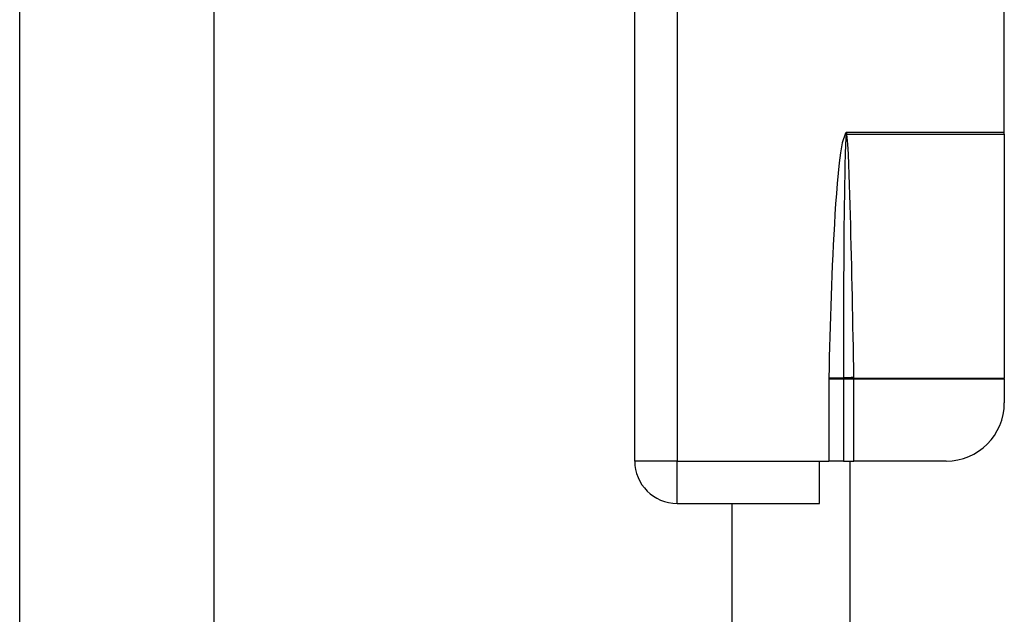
# Model space of a CAD drawing. Header units: inches. Extents: x 0 to 101, y -11 to 66.
# Tile 21 of 118: x 5.56 to 8.02, y 29.26 to 30.75. Entities that reach past the tile are written whole.
import ezdxf

# ---------------------------------------------------------------- set-up
doc = ezdxf.new("R2010")
doc.units = ezdxf.units.IN
doc.header["$LTSCALE"] = 6.067211
doc.header["$MEASUREMENT"] = 0
doc.layers.add('Visible Edges(ANSI)', color=7, linetype='Continuous', lineweight=25)
doc.layers.add('Visible Tangent Edges(ANSI)', color=7, linetype='Continuous', lineweight=25)

msp = doc.modelspace()

# ---------------------------------------------------------------- linework, layer by layer
at = {"layer": 'Visible Edges(ANSI)'}
for p, q in [((5.5584, 28.3336), (5.5584, 41.3105)), ((6.0433, 41.3105), (6.0433, 28.3336)), ((7.0956, 29.6419), (7.0956, 33.1253)), ((8.0194, 30.4647), (8.0194, 32.3024)), ((8.0194, 30.4597), (8.0194, 30.4647)), ((8.0194, 30.4597), (8.0194, 29.8495)), ((8.0194, 29.8477), (8.0194, 29.8495)), ((8.0194, 29.8477), (8.0194, 29.7873)), ((7.5575, 29.5359), (7.5575, 29.6419)), ((7.5575, 29.6419), (7.5807, 29.6419)), ((7.6178, 29.6419), (7.5807, 29.6419)), ((7.6178, 29.6419), (7.6437, 29.6419)), ((7.6339, 26.2484), (7.6339, 29.6419)), ((7.8739, 29.6419), (7.6437, 29.6419)), ((7.2015, 29.5359), (7.5575, 29.5359)), ((7.3392, 27.982), (7.3392, 29.5359))]:
    msp.add_line(p, q, dxfattribs=at)
for centre, radius, start, end in [((7.8739, 29.7873), 0.1455, 270, 0), ((7.2015, 29.6419), 0.1059, 180, 270)]:
    msp.add_arc(centre, radius, start, end, dxfattribs=at)
at = {"layer": 'Visible Tangent Edges(ANSI)'}
for p, q in [((7.2015, 31.2534), (7.2015, 29.6419)), ((7.6252, 30.4647), (7.6227, 30.462)), ((7.6227, 30.462), (7.6246, 30.4602)), ((7.6252, 30.4647), (7.6246, 30.4602)), ((7.6252, 30.4647), (8.0194, 30.4647)), ((7.6259, 30.4604), (7.6252, 30.4647)), ((7.6261, 30.4597), (8.0194, 30.4597)), ((7.5807, 29.8477), (7.5807, 29.6419)), ((7.5807, 29.8477), (7.6178, 29.8477)), ((7.5808, 29.8504), (7.6178, 29.8497)), ((7.6178, 29.848), (7.6178, 29.8477)), ((7.6178, 29.8477), (7.6437, 29.8477)), ((7.6178, 29.8477), (7.6178, 29.6419)), ((7.6437, 29.8495), (8.0194, 29.8495)), ((7.6437, 29.8477), (7.6437, 29.8495)), ((7.6437, 29.8477), (8.0194, 29.8477)), ((7.6437, 29.6419), (7.6437, 29.8477)), ((7.2015, 29.6419), (7.0956, 29.6419)), ((7.2015, 29.6419), (7.5575, 29.6419)), ((7.2015, 29.5359), (7.2015, 29.6419))]:
    msp.add_line(p, q, dxfattribs=at)
at = {"layer": 'Visible Tangent Edges(ANSI)', "flags": 128}
for points in [[(7.6227, 30.462), (7.6145, 30.4379), (7.6101, 30.4127), (7.6068, 30.3873), (7.6041, 30.3618), (7.6018, 30.3363), (7.5997, 30.3108), (7.5978, 30.2852), (7.5961, 30.2597), (7.5946, 30.2341), (7.5931, 30.2086), (7.5918, 30.183), (7.5906, 30.1574), (7.5894, 30.1319), (7.5883, 30.1063), (7.5873, 30.0807), (7.5864, 30.0551), (7.5855, 30.0296), (7.5847, 30.004), (7.5839, 29.9784), (7.5832, 29.9528), (7.5825, 29.9272), (7.5819, 29.9016), (7.5813, 29.876), (7.5808, 29.8504)], [(7.6244, 30.4592), (7.6226, 30.434), (7.6217, 30.4086), (7.621, 30.3832), (7.6204, 30.3578), (7.62, 30.3324), (7.6196, 30.307), (7.6192, 30.2816), (7.6189, 30.2562), (7.6187, 30.2308), (7.6185, 30.2054), (7.6183, 30.18), (7.6181, 30.1546), (7.618, 30.1292), (7.6178, 30.1038), (7.6178, 30.0784), (7.6177, 30.053), (7.6176, 30.0275), (7.6176, 30.0021), (7.6176, 29.9767), (7.6176, 29.9513), (7.6176, 29.9259), (7.6176, 29.9005), (7.6177, 29.8751), (7.6178, 29.8497)], [(7.6246, 30.4602), (7.6246, 30.4602), (7.6246, 30.4601), (7.6246, 30.4601), (7.6246, 30.4601), (7.6246, 30.46), (7.6245, 30.46), (7.6245, 30.4599), (7.6245, 30.4599), (7.6245, 30.4598), (7.6245, 30.4598), (7.6245, 30.4598), (7.6245, 30.4597), (7.6245, 30.4597), (7.6245, 30.4596), (7.6245, 30.4596), (7.6245, 30.4596), (7.6244, 30.4595), (7.6244, 30.4595), (7.6244, 30.4594), (7.6244, 30.4594), (7.6244, 30.4594), (7.6244, 30.4593), (7.6244, 30.4593), (7.6244, 30.4592)], [(7.6261, 30.4597), (7.6261, 30.4597), (7.6261, 30.4597), (7.6261, 30.4597), (7.6261, 30.4598), (7.6261, 30.4598), (7.6261, 30.4598), (7.6261, 30.4599), (7.6261, 30.4599), (7.626, 30.4599), (7.626, 30.46), (7.626, 30.46), (7.626, 30.46), (7.626, 30.46), (7.626, 30.4601), (7.626, 30.4601), (7.626, 30.4601), (7.626, 30.4602), (7.626, 30.4602), (7.626, 30.4602), (7.626, 30.4603), (7.626, 30.4603), (7.626, 30.4603), (7.626, 30.4604), (7.6259, 30.4604)], [(7.6437, 29.8508), (7.6432, 29.8761), (7.6427, 29.9015), (7.6422, 29.9269), (7.6417, 29.9523), (7.6412, 29.9777), (7.6406, 30.003), (7.6401, 30.0284), (7.6396, 30.0538), (7.6391, 30.0792), (7.6385, 30.1046), (7.638, 30.1299), (7.6374, 30.1553), (7.6368, 30.1807), (7.6362, 30.2061), (7.6356, 30.2314), (7.635, 30.2568), (7.6343, 30.2822), (7.6336, 30.3076), (7.6328, 30.333), (7.632, 30.3583), (7.6311, 30.3837), (7.63, 30.4091), (7.6287, 30.4344), (7.6261, 30.4597)], [(7.5808, 29.8504), (7.5808, 29.8503), (7.5807, 29.8502), (7.5807, 29.8501), (7.5807, 29.85), (7.5807, 29.8499), (7.5807, 29.8498), (7.5807, 29.8496), (7.5807, 29.8495), (7.5807, 29.8494), (7.5807, 29.8493), (7.5807, 29.8492), (7.5807, 29.8491), (7.5807, 29.849), (7.5807, 29.8488), (7.5807, 29.8487), (7.5807, 29.8486), (7.5807, 29.8485), (7.5807, 29.8484), (7.5807, 29.8483), (7.5807, 29.8482), (7.5807, 29.848), (7.5807, 29.8479), (7.5807, 29.8478), (7.5807, 29.8477)], [(7.6178, 29.8497), (7.6178, 29.8496), (7.6178, 29.8495), (7.6178, 29.8495), (7.6178, 29.8494), (7.6178, 29.8493), (7.6178, 29.8492), (7.6178, 29.8492), (7.6178, 29.8491), (7.6178, 29.849), (7.6178, 29.849), (7.6178, 29.8489), (7.6178, 29.8488), (7.6178, 29.8488), (7.6178, 29.8487), (7.6178, 29.8486), (7.6178, 29.8485), (7.6178, 29.8485), (7.6178, 29.8484), (7.6178, 29.8483), (7.6178, 29.8483), (7.6178, 29.8482), (7.6178, 29.8481), (7.6178, 29.848), (7.6178, 29.848)], [(7.6437, 29.8495), (7.6437, 29.8496), (7.6437, 29.8496), (7.6437, 29.8497), (7.6437, 29.8497), (7.6437, 29.8498), (7.6437, 29.8498), (7.6437, 29.8499), (7.6437, 29.8499), (7.6437, 29.85), (7.6437, 29.85), (7.6437, 29.8501), (7.6437, 29.8501), (7.6437, 29.8502), (7.6437, 29.8502), (7.6437, 29.8503), (7.6437, 29.8503), (7.6437, 29.8504), (7.6437, 29.8504), (7.6437, 29.8505), (7.6437, 29.8505), (7.6437, 29.8506), (7.6437, 29.8506), (7.6437, 29.8507), (7.6437, 29.8508)]]:
    msp.add_lwpolyline(points, dxfattribs=at)
at = {"layer": 'Visible Tangent Edges(ANSI)'}
for centre, major_axis, ratio, start_param, end_param in [((7.6261, 30.458), (-0.033, -0.0079), 0.046335, 4.701347, 4.753684), ((7.6259, 30.459), (0.0337, 0.0042), 0.040384, 1.565785, 1.605152), ((7.6437, 29.8491), (0.0339, 0.0007), 0.04762, 1.569859, 2.438449), ((7.6437, 29.8479), (-0.0339, -0.0013), 0.047596, 4.71061, 5.58098)]:
    msp.add_ellipse(centre, major_axis=major_axis, ratio=ratio, start_param=start_param, end_param=end_param, dxfattribs=at)

doc.saveas('drawing.dxf')
